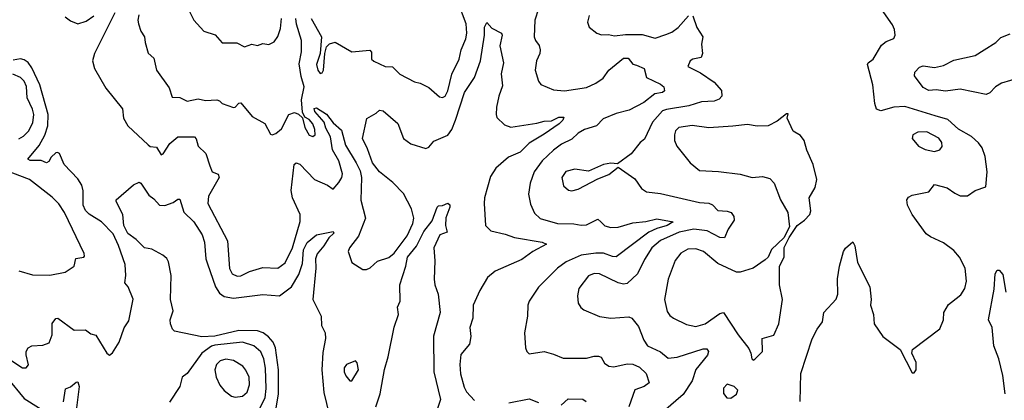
# Model space of a CAD drawing. Extents: x 1493970 to 1595317, y 729910 to 844791.
# Tile 95 of 256: x 1581180 to 1586503, y 768761 to 770818. Entities that reach past the tile are written whole.
import ezdxf

# ---------------------------------------------------------------- set-up
doc = ezdxf.new("R2010")
doc.units = 0

msp = doc.modelspace()

# ---------------------------------------------------------------- linework, layer by layer
at = {"layer": '0CON10XD'}
for points in [[(1582756.1, 770825), (1582812.5, 770725), (1582804.6, 770635.4), (1582784.7, 770575), (1582791.8, 770545), (1582805, 770528), (1582815, 770530), (1582822.5, 770545), (1582829.2, 770635), (1582838.3, 770671.7), (1582855, 770688), (1582885, 770695.8), (1582975, 770643.6), (1583073.6, 770653.6), (1583081.8, 770641.8), (1583082.5, 770605), (1583094.1, 770594.1), (1583155.9, 770564.1), (1583195, 770564), (1583235, 770524), (1583315, 770481.9), (1583344.5, 770474.5), (1583391.7, 770451.7), (1583450.3, 770400.3), (1583465, 770398), (1583480, 770405), (1583495, 770433.3), (1583516.4, 770523.6), (1583555.4, 770605), (1583567.5, 770655), (1583592.4, 770715), (1583597.8, 770745), (1583593.8, 770795), (1583503.4, 771035)], [(1584005, 770938.8), (1583965.4, 770815), (1583962.2, 770725), (1583968.6, 770705), (1583988.5, 770678.5), (1583994.6, 770655), (1583992.3, 770635), (1583974.6, 770595), (1583966.9, 770545), (1583985.6, 770485.6), (1583997.6, 770467.6), (1584065, 770438.1), (1584125, 770432.7), (1584245, 770452.1), (1584295, 770474.6), (1584335, 770502.3), (1584365.7, 770544.3), (1584445, 770610.6), (1584469.4, 770609.4), (1584495, 770576.7), (1584515, 770571.5), (1584556.2, 770555), (1584568, 770505), (1584645, 770470), (1584662.1, 770455), (1584666, 770434), (1584654.7, 770425.3), (1584613.5, 770416.5), (1584555, 770370.5), (1584475, 770328.8), (1584405, 770310.8), (1584335, 770282.7), (1584298.1, 770245), (1584234.3, 770225), (1584200, 770205), (1584165, 770172.9), (1584109.4, 770145), (1584065, 770113.6), (1584005.3, 770054.7), (1583960.5, 769995), (1583938.9, 769935), (1583931.5, 769875), (1583941.4, 769821.4), (1583962.9, 769772.9), (1583993.7, 769743.6), (1584086.7, 769716.7), (1584175.4, 769715.4), (1584215, 769706.7), (1584245, 769709.5), (1584305, 769739.4), (1584321.9, 769725), (1584343.5, 769703.5), (1584375, 769695.4), (1584415, 769696.8), (1584495, 769720.7), (1584565, 769727.8), (1584625, 769742.1), (1584712, 769725), (1584680.8, 769705), (1584625, 769690), (1584581.2, 769668.8), (1584405, 769536.7), (1584385, 769537.8), (1584335.4, 769555.4), (1584295, 769556.6), (1584215, 769545.7), (1584135, 769508.9), (1584087.8, 769475), (1583985, 769372), (1583933.8, 769296.2), (1583927.8, 769275), (1583924.5, 769215.5), (1583909.4, 769125), (1583914.4, 769044.4), (1583921.2, 769025), (1583935, 769012), (1584015, 769024.3), (1584065, 769010.8), (1584117.9, 768987.9), (1584245, 768988.9), (1584285, 769000), (1584309.6, 768999.6), (1584324.4, 768994.4), (1584342.1, 768962.1), (1584365.7, 768945.7), (1584391.5, 768941.5), (1584465, 768957.3), (1584495, 768955.7), (1584530.1, 768940.1), (1584566.4, 768905), (1584583.8, 768855), (1584555.8, 768835), (1584505, 768817.8), (1584474, 768726)], [(1582095.7, 770865.7), (1582121.4, 770815), (1582175, 770756.2), (1582237, 770737), (1582275, 770692.5), (1582353, 770693), (1582395, 770670.8), (1582435, 770685.6), (1582465, 770678), (1582495, 770688.8), (1582526.4, 770683.6), (1582555, 770697.5), (1582575, 770727.5), (1582589.7, 770770.3), (1582594.5, 770824.5)], [(1586128.5, 770298.5), (1585965, 770348.1), (1585905, 770345.6), (1585835, 770324.5), (1585812.5, 770335), (1585803.2, 770365), (1585791.9, 770465), (1585764.4, 770575.6), (1585768, 770585), (1585794.2, 770605), (1585840, 770680), (1585865, 770699.2), (1585905, 770716.2), (1585912.9, 770735), (1585908.8, 770765), (1585899.4, 770789.4), (1585840, 770875)], [(1581425, 770833.3), (1581455, 770811.5), (1581495, 770796.4), (1581539.3, 770810.7), (1581581.5, 770838.5)], [(1581694.3, 770855.7), (1581584.5, 770635), (1581574.4, 770595), (1581584.5, 770555), (1581645, 770448), (1581735, 770336.7), (1581741.1, 770285), (1581764.6, 770245), (1581875, 770140.8), (1581885, 770132.9), (1581919.2, 770129.2), (1581945, 770087.5), (1581955, 770092.5), (1581991.6, 770148.4), (1582035, 770184.6), (1582125, 770185.6), (1582134.5, 770174.5), (1582145.6, 770135), (1582186, 770095), (1582208.2, 770028.2), (1582221.4, 769995), (1582252.9, 769982.9), (1582258.1, 769965), (1582200.8, 769865), (1582197.3, 769825), (1582303.5, 769623.5), (1582315, 769473.3), (1582329.2, 769445), (1582355, 769431.4), (1582375, 769432.9), (1582422.5, 769457.5), (1582495, 769477.8), (1582575, 769475.6), (1582615.8, 769504.2), (1582654.3, 769585), (1582696.9, 769726.9), (1582696.2, 769765), (1582655.3, 769855), (1582646.9, 769895), (1582663.8, 770036.2), (1582675, 770044.3), (1582695, 770036.5), (1582774.3, 769954.3), (1582843.8, 769923.8), (1582875, 769901.2), (1582905, 769937.8), (1582921.1, 769965), (1582925.2, 769984.8), (1582905.7, 770055), (1582871.1, 770115), (1582860.3, 770185), (1582835, 770232.1), (1582826.7, 770265), (1582775, 770321.2), (1582771.5, 770338.5), (1582785, 770341.8), (1582838.2, 770308.2), (1582875, 770260.3), (1582920.1, 770220.1), (1582940.5, 770140.5), (1582999.8, 770045), (1583020.6, 770000.6), (1583028.3, 769965), (1583025, 769842.5), (1583049.3, 769745), (1583011.3, 769648.7), (1582962.5, 769585), (1582955.8, 769565), (1582976.2, 769505), (1583035, 769467.5), (1583055, 769467.5), (1583075, 769476.7), (1583115, 769512), (1583175, 769532.2), (1583205, 769555.6), (1583275, 769648.9), (1583305, 769715.7), (1583311.4, 769745), (1583298.6, 769795), (1583255, 769879.1), (1583198.1, 769938.1), (1583124.6, 769995), (1583088.2, 770045), (1583060.7, 770120.7), (1583033.3, 770175), (1583056.1, 770283.9), (1583108, 770312), (1583125, 770328.8), (1583145, 770325.8), (1583225, 770256.2), (1583255.8, 770175), (1583295, 770146.7), (1583375, 770122), (1583391.2, 770128.8), (1583418.9, 770161.1), (1583495, 770193.8), (1583516, 770224), (1583535.4, 770274.6)], [(1581823.8, 770845), (1581818.5, 770815), (1581821.9, 770795), (1581835, 770756.7), (1581854, 770725), (1581857.5, 770695), (1581875, 770636.7), (1581905, 770610), (1581920, 770545), (1581988.9, 770448.9), (1582005, 770400), (1582045, 770398), (1582085, 770377.5), (1582145, 770390.8), (1582185, 770381.9), (1582245, 770385.6), (1582260.3, 770380.3), (1582275, 770364.4), (1582335, 770344), (1582345.7, 770344.3), (1582365, 770366.7), (1582375, 770368), (1582436.7, 770295), (1582505, 770257.5), (1582535, 770200), (1582545, 770196), (1582565, 770202.5), (1582595, 770228.1), (1582635, 770306), (1582665, 770315.8), (1582687, 770307), (1582708.3, 770288.3), (1582721.4, 770235), (1582745, 770194), (1582765, 770186), (1582777.5, 770195), (1582776.4, 770223.6), (1582765, 770255.6), (1582745, 770277.9), (1582721.4, 770291.4), (1582708.2, 770318.2), (1582703, 770385), (1582718.6, 770455), (1582701.5, 770511.5), (1582691.5, 770578.5), (1582703.4, 770645), (1582703.4, 770705), (1582675.9, 770794.1), (1582672.6, 770825)], [(1584819.1, 770839.1), (1584840.4, 770775), (1584873.3, 770725), (1584866.5, 770685), (1584872.2, 770635), (1584865, 770614.4), (1584820, 770605), (1584804.2, 770595), (1584792, 770565), (1584860.5, 770530.5), (1584935, 770481.1), (1584973.6, 770435), (1584976.2, 770403.8), (1584961.5, 770388.5), (1584935, 770377.2), (1584866.8, 770373.2), (1584797.4, 770352.6), (1584676.9, 770333.1), (1584655, 770324.6), (1584600.5, 770265), (1584557.1, 770172.9), (1584534.2, 770155), (1584486.3, 770093.7), (1584411.7, 770038.3), (1584375, 770043.3), (1584336.1, 770036.1), (1584255, 769999.4), (1584180.6, 770010.6), (1584132.9, 769997.1), (1584111.8, 769965), (1584119.7, 769919.7), (1584146.4, 769896.4), (1584165, 769893.3), (1584198.8, 769901.2), (1584305, 769958), (1584365, 769982), (1584415, 770020), (1584505, 769957.5), (1584541.2, 769905), (1584568.3, 769888.3), (1584645, 769878.8), (1584855, 769830.7), (1584905, 769826.2), (1584925, 769816.7), (1584955, 769786.2), (1585005, 769782.7), (1585026, 769775), (1585041.4, 769755), (1585042.2, 769735), (1585009.6, 769685), (1584991.1, 769638.9), (1584965, 769641.3), (1584896.5, 769676.5), (1584825, 769685.8), (1584745, 769670.2), (1584644.5, 769624.5), (1584596.9, 769585), (1584557.3, 769522.7), (1584520, 769445), (1584465, 769391.4), (1584445, 769388.1), (1584415, 769395.5), (1584315, 769444.5), (1584285, 769445.6), (1584255, 769434.4), (1584202.1, 769365), (1584196.4, 769325), (1584200, 769285), (1584213, 769263), (1584230.5, 769250.5), (1584315, 769213.3), (1584375, 769205.6), (1584472.7, 769212.7), (1584490, 769205), (1584525, 769160), (1584553.5, 769085), (1584575, 769055.7), (1584645, 769022.7), (1584685, 768988.8), (1584735, 768993.8), (1584875, 769039.1), (1584895, 769039.5), (1584903.1, 769025), (1584898.9, 769005), (1584835, 768927.8), (1584815, 768865.6), (1584767.5, 768792.5), (1584660.2, 768699.8)], [(1584258.8, 770841.2), (1584250.6, 770805), (1584258.3, 770778.3), (1584300, 770745), (1584325, 770735.8), (1584362.5, 770737.5), (1584395, 770731.1), (1584455, 770737.7), (1584545, 770737.5), (1584615, 770718.2), (1584672.6, 770737.4), (1584705, 770750.8), (1584739.4, 770775), (1584795, 770838.1)], [(1583535.4, 770274.6), (1583585, 770424.4), (1583639.3, 770505), (1583672, 770595), (1583692.3, 770735), (1583692.9, 770777.1), (1583705, 770803.3), (1583732, 770772), (1583785, 770745.7), (1583787.8, 770735), (1583776.4, 770676.4), (1583795.6, 770585), (1583782.1, 770525), (1583789.7, 770460.3), (1583770.4, 770405), (1583758.5, 770345), (1583755.5, 770305.5), (1583760, 770290), (1583800.2, 770250.2), (1583835, 770237.8), (1583975, 770257.8), (1584015, 770270), (1584055, 770272.1), (1584095, 770290.5), (1584121.7, 770291.7), (1584116.5, 770275), (1584097.3, 770255), (1584015, 770200), (1583935, 770150.3), (1583885, 770102.7), (1583822.9, 770075), (1583754.5, 770015), (1583725, 769971.2), (1583693.5, 769855), (1583690.6, 769825), (1583698.6, 769705), (1583726.9, 769676.9), (1583805, 769658.9), (1583855, 769640.6), (1584005, 769615.4), (1584027.5, 769605), (1583954.2, 769565), (1583895, 769522.5), (1583750.9, 769459.1), (1583708.6, 769425), (1583667.5, 769355), (1583631.9, 769275), (1583629.4, 769205), (1583614.4, 769155), (1583618.9, 769105), (1583611.1, 769065), (1583565, 769008), (1583558.7, 768955), (1583563.5, 768903.5), (1583582.4, 768832.4), (1583596.2, 768806.2), (1583638.9, 768758.9)], [(1586585, 770503.8), (1586487.1, 770475), (1586455, 770454.6), (1586425, 770423.5), (1586405, 770413.8), (1586265, 770442.6), (1586185, 770431.9), (1586135, 770438), (1586095, 770435.3), (1586065, 770451.5), (1586017.5, 770515), (1586020, 770535), (1586045, 770561.5), (1586065, 770567.7), (1586125, 770559.7), (1586175, 770570.3), (1586230.8, 770599.2), (1586345, 770624.8), (1586393.6, 770655), (1586457.5, 770695), (1586485, 770721.5), (1586535, 770741.6)], [(1581137.1, 768975), (1581195, 768936.9), (1581215, 768936), (1581228.3, 768951.7), (1581214.2, 769005.8), (1581215.8, 769025), (1581226.2, 769045), (1581245, 769055.8), (1581305, 769058.9), (1581339.2, 769070.8), (1581355.4, 769114.6), (1581354.6, 769175.4), (1581375, 769203.8), (1581385.5, 769205.5), (1581475, 769140), (1581535, 769142.5), (1581565, 769120), (1581592.3, 769112.3), (1581650.6, 769015), (1581665, 769004.3), (1581681.7, 769018.3), (1581717.5, 769075), (1581745, 769152.5), (1581769.2, 769190.8), (1581793.2, 769306.8), (1581767.1, 769375), (1581747.5, 769395), (1581753.9, 769436.1), (1581749.3, 769495), (1581715, 769597.1), (1581685, 769660), (1581622.1, 769725), (1581555, 769766.1), (1581535, 769786), (1581523.1, 769815), (1581523.7, 769893.7), (1581515, 769924.3), (1581495, 769957.9), (1581420.4, 770035), (1581395, 770094), (1581385, 770100), (1581375, 770097.8), (1581350.9, 770075), (1581338, 770052), (1581325, 770044.2), (1581296.4, 770056.4), (1581236.9, 770056.9), (1581224.2, 770065), (1581285, 770138), (1581315.9, 770194.1), (1581331.4, 770245), (1581333.8, 770305), (1581289.3, 770465), (1581245, 770557.1), (1581225, 770586.3), (1581205, 770601.6), (1581184.3, 770605.7), (1581145, 770599.6)], [(1581175, 770174.7), (1581201, 770189), (1581226.8, 770215), (1581250.1, 770259.9), (1581256.7, 770305), (1581249.7, 770335), (1581220.5, 770395), (1581216.2, 770456.2), (1581205, 770485.6), (1581185, 770506.2), (1581142.9, 770522.9)], [(1585145, 768977.5), (1585155, 768982.5), (1585195.5, 769024.5), (1585194.2, 769095), (1585256.9, 769113.1), (1585283.3, 769175), (1585304.4, 769305), (1585287.5, 769385), (1585288, 769485), (1585313.8, 769535), (1585313.6, 769586.4), (1585339.3, 769640.7), (1585383.6, 769706.4), (1585423.3, 769735), (1585452, 769765), (1585457.5, 769785), (1585448, 769855), (1585479.7, 769910.3), (1585490, 769955), (1585470, 770035), (1585435, 770112.5), (1585421.2, 770165), (1585401.7, 770191.7), (1585362.5, 770215), (1585330, 770285), (1585335, 770310), (1585325, 770310), (1585275, 770270), (1585226.1, 770243.9), (1585167.7, 770242.3), (1585115, 770251.4), (1585035, 770243.3), (1584905, 770233.1), (1584814.7, 770245.3), (1584744.2, 770235.8), (1584725, 770217.5), (1584720, 770195), (1584720.8, 770165), (1584733.5, 770133.5), (1584804.4, 770045), (1584855, 770002.9), (1584958.2, 769998.2), (1585075, 769982.2), (1585140, 769965), (1585195, 769970), (1585235, 769958.8), (1585258.8, 769935), (1585293.8, 769845), (1585333.3, 769775), (1585341.7, 769698.3), (1585310.7, 769639.3), (1585245, 769576.2), (1585226, 769535), (1585210.6, 769519.4), (1585145.6, 769474.4), (1585075, 769452.5), (1585055, 769454.2), (1584955, 769499.5), (1584876.7, 769565), (1584835, 769579.6), (1584792.7, 769577.3), (1584755, 769556.7), (1584723, 769517), (1584685.6, 769415), (1584666.4, 769305), (1584680.5, 769240.5), (1584695, 769220), (1584715, 769205.6), (1584785, 769170.5), (1584835, 769160), (1584885, 769173.5), (1584965, 769230), (1584985.5, 769235.5), (1585063.8, 769113.8), (1585121.2, 769041.2), (1585133.3, 769015), (1585137.5, 768985), (1585145, 768977.5)], [(1585398.9, 768755), (1585403.3, 768905), (1585465, 769092.5), (1585490.6, 769145), (1585520, 769185), (1585528, 769235), (1585595, 769308), (1585602.3, 769335), (1585602, 769418), (1585611.4, 769485), (1585634.3, 769565), (1585645, 769583.3), (1585685, 769617.5), (1585695.9, 769595.9), (1585708.8, 769505), (1585775.6, 769375), (1585783.3, 769305), (1585780, 769275), (1585795.7, 769225), (1585798.8, 769175), (1585846, 769105), (1585940, 769035), (1586005, 768910), (1586015, 768910), (1586027.5, 768925), (1586026.7, 768965), (1586002.5, 769015), (1586006.7, 769035), (1586155, 769147.5), (1586173.8, 769195), (1586176.7, 769235), (1586201.7, 769278.3), (1586218.3, 769291.7), (1586268.3, 769331.7), (1586290.6, 769365), (1586299.4, 769405), (1586291.8, 769475), (1586260.5, 769535), (1586230.8, 769570.8), (1586175, 769612.5), (1586103.5, 769643.5), (1586081, 769661), (1586005.3, 769765.3), (1585979.4, 769815), (1585975.7, 769845), (1585985, 769859.2), (1586005, 769870), (1586095, 769887.5), (1586125, 769927.5), (1586195, 769910), (1586235, 769880), (1586265, 769866.2), (1586305, 769866.2), (1586345, 769894.4), (1586403.3, 769915), (1586410.9, 769995), (1586398.9, 770078.9), (1586382.9, 770125), (1586363.2, 770153.2), (1586325, 770185.8), (1586255, 770227.1), (1586198.1, 770278.1), (1586128.5, 770298.5)], [(1586125, 770104.7), (1586154.3, 770115), (1586166.6, 770133.4), (1586164.6, 770155), (1586148.4, 770178.4), (1586085, 770211.1), (1586035, 770210.7), (1586008.9, 770195), (1586005.5, 770175), (1586039.1, 770135), (1586075, 770115.7), (1586125, 770104.7)], [(1581175, 769460.5), (1581249.5, 769439.5), (1581343, 769437), (1581425, 769453.8), (1581475, 769486.7), (1581483.3, 769526.7), (1581525.8, 769534.2), (1581530, 769540), (1581527.8, 769555), (1581422.5, 769775), (1581392.1, 769822.1), (1581355, 769858.6), (1581233.5, 769953.5), (1581105, 770002.1)], [(1582563.8, 768696.2), (1582578.3, 768795), (1582579.2, 768925), (1582563.5, 769045), (1582550.7, 769075), (1582525, 769104.2), (1582495.4, 769125.4), (1582465, 769136.9), (1582365, 769138.2), (1582235, 769107.9), (1582164, 769104), (1582016.7, 769135), (1582005.6, 769145.6), (1581994.5, 769175), (1581993.8, 769195), (1582009.4, 769245), (1581994.8, 769304.8), (1581999.3, 769435), (1581985, 769508.6), (1581975, 769526.7), (1581954.3, 769545), (1581895, 769578.1), (1581855, 769584.5), (1581809.9, 769629.9), (1581765, 769662.9), (1581743.6, 769706.4), (1581737.2, 769765), (1581701.6, 769835), (1581702.2, 769845), (1581795, 769926.2), (1581825, 769940.5), (1581835.5, 769935), (1581878.9, 769868.9), (1581905, 769850), (1581935, 769815.5), (1581965.4, 769814.6), (1582009.8, 769830.2), (1582035, 769848), (1582045, 769847.5), (1582066.9, 769776.9), (1582120.5, 769725), (1582167.3, 769655), (1582179.7, 769615), (1582187.1, 769525), (1582195, 769499.2), (1582239.1, 769375), (1582260.5, 769340.5), (1582285, 769321.7), (1582335, 769313.3), (1582495, 769332.2), (1582584.8, 769325.2), (1582650, 769375), (1582688.7, 769441.3), (1582708.9, 769501.1), (1582715, 769574.4), (1582735, 769613.1), (1582785, 769654.3), (1582875, 769672.5), (1582878.8, 769665), (1582851.8, 769638.2), (1582825, 769595.4), (1582787.3, 769552.7), (1582779.3, 769525), (1582780.9, 769475), (1582764.3, 769305), (1582810.6, 769215), (1582811.4, 769165), (1582831.5, 769125), (1582833.6, 769095), (1582819.5, 769019.5), (1582813, 768925), (1582823.8, 768803.8), (1582853.8, 768685)], [(1583105, 768725.8), (1583128.8, 768795), (1583151.9, 768928.1), (1583172.8, 768995), (1583205, 769156.7), (1583227.1, 769225), (1583222.4, 769265), (1583236.9, 769296.9), (1583234.3, 769385), (1583266.7, 769485), (1583275.9, 769535), (1583325.5, 769594.5), (1583365, 769673.3), (1583409.8, 769730.2), (1583437.5, 769805), (1583445, 769812.5), (1583465, 769813.3), (1583495, 769826.7), (1583505, 769817.5), (1583505.6, 769805), (1583483.2, 769746.8), (1583482.9, 769705), (1583490.7, 769669.3), (1583451.2, 769655), (1583418.6, 769585), (1583423.5, 769515), (1583420, 769415), (1583424.4, 769384.4), (1583443.1, 769335), (1583452.7, 769235), (1583417.6, 769107.6), (1583418.9, 768915), (1583455.4, 768764.6), (1583431.2, 768695)], [(1586507.3, 768795), (1586495.9, 768895), (1586473.9, 768985), (1586447, 769055), (1586438.1, 769155), (1586416.9, 769195), (1586449.1, 769360.9), (1586453.5, 769445), (1586465, 769463.8), (1586475, 769463.8), (1586495, 769441.2), (1586510.7, 769345)], [(1582476.2, 768713.9), (1582507.9, 768775), (1582513.1, 768825), (1582509.4, 768935), (1582499.5, 768985), (1582482.8, 769022.8), (1582445, 769055.9), (1582385, 769074.3), (1582235, 769059.6), (1582217.4, 769052.6), (1582165.2, 769014.8), (1582086, 768905), (1582058.6, 768885), (1582045.7, 768835), (1581989.8, 768750.2)], [(1582345, 768777.7), (1582385, 768783.8), (1582409.1, 768805), (1582422, 768845), (1582420.3, 768885), (1582403.4, 768923.4), (1582385.5, 768945), (1582335, 768975.9), (1582295, 768983.3), (1582264.4, 768975), (1582243.9, 768955), (1582235.3, 768925), (1582241.8, 768885), (1582262.6, 768842.6), (1582285, 768814.4), (1582325, 768783.5), (1582345, 768777.7)], [(1582975, 768866.7), (1583011.8, 768925), (1583005, 768962.5), (1582995, 768973.8), (1582946.7, 768955), (1582933.6, 768936.4), (1582933.3, 768915), (1582942.4, 768892.4), (1582965, 768866.7), (1582975, 768866.7)], [(1581112, 768882), (1581205, 768771.2), (1581345, 768682.8)], [(1581417, 768753), (1581426.7, 768823.3), (1581455, 768833.4), (1581485, 768858.8), (1581495, 768860), (1581500.9, 768835), (1581485.8, 768705)], [(1585025, 768772), (1585055.9, 768794.1), (1585062.5, 768815), (1585042.5, 768835), (1585005, 768847.5), (1584985, 768826.7), (1584985, 768797.5), (1585003.3, 768775), (1585025, 768772)], [(1583823.7, 768746.3), (1583935, 768768.5), (1583985, 768748.2)], [(1584107.1, 768735), (1584145, 768768.1), (1584225, 768766.7), (1584242.5, 768755)]]:
    msp.add_lwpolyline(points, dxfattribs=at)

doc.saveas('drawing.dxf')
